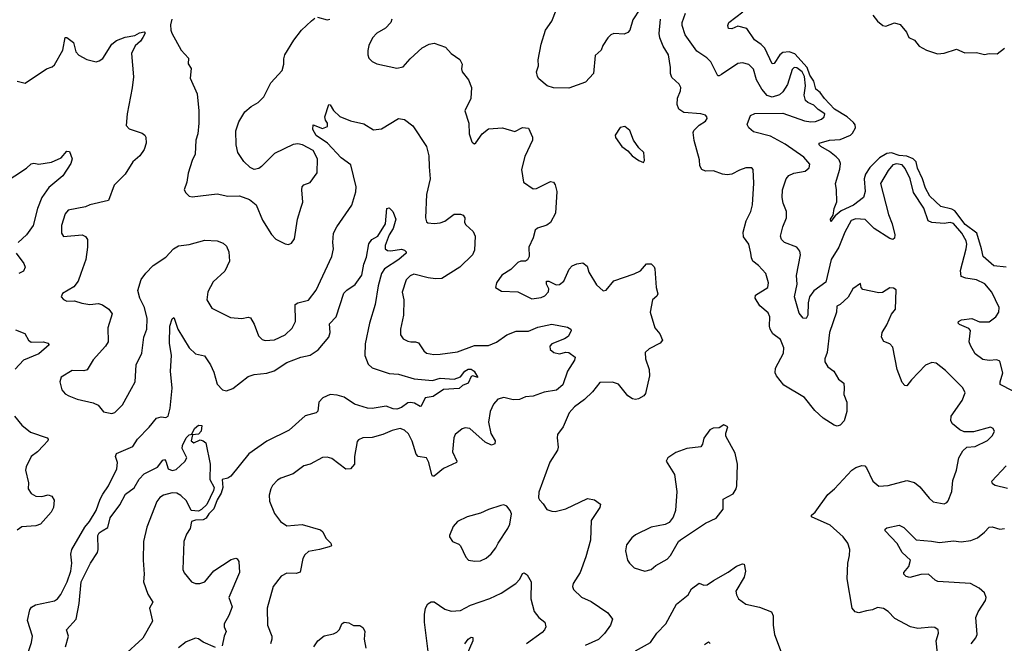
# Model space of a CAD drawing. Extents: x 2199565 to 2323334, y 894172 to 1018966.
# Tile 129 of 256: x 2293761 to 2300114, y 927969 to 931993. Entities that reach past the tile are written whole.
import ezdxf

# ---------------------------------------------------------------- set-up
doc = ezdxf.new("R2010")
doc.units = 0

msp = doc.modelspace()

# ---------------------------------------------------------------- linework, layer by layer
at = {"layer": '0CON10XD'}
for points in [[(2297808.3, 932131.7), (2297717.6, 931992.4), (2297697.1, 931925), (2297685, 931910), (2297660.5, 931899.5), (2297595, 931902.5), (2297575, 931894), (2297556.2, 931875), (2297523.5, 931826.5), (2297512, 931795), (2297475, 931762.5), (2297464.3, 931645), (2297411.1, 931588.9), (2297305, 931551.4), (2297205, 931552.9), (2297165, 931565.7), (2297110.3, 931610.3), (2297102, 931625), (2297095.8, 931655), (2297108.1, 931695), (2297105.9, 931734.1), (2297126.7, 931835), (2297153.5, 931925), (2297195, 931984), (2297221.5, 932055)], [(2300245, 929557.5), (2300087.7, 929637.7), (2300085.8, 929655), (2300104.3, 929715), (2300085, 929790), (2300065, 929798.8), (2300015, 929792.5), (2299975, 929799.4), (2299925, 929836), (2299895, 929890), (2299887.9, 929915), (2299895, 929986.2), (2299885, 930000), (2299823.8, 930025), (2299816.2, 930035), (2299818.8, 930045), (2299837.5, 930055), (2299905, 930064.5), (2299953.1, 930043.1), (2300015, 930043.2), (2300059.2, 930075), (2300077.5, 930105), (2300080.8, 930135), (2300032.9, 930235), (2299987.9, 930287.9), (2299935, 930314.4), (2299864.5, 930324.5), (2299835, 930336.2), (2299830.8, 930375), (2299868.4, 930515), (2299872, 930545), (2299867.2, 930565), (2299838.6, 930615), (2299785, 930676.8), (2299765, 930683.6), (2299725, 930677.6), (2299645, 930684.7), (2299621.5, 930695), (2299595, 930776.7), (2299528.3, 930878.3), (2299505.3, 930965), (2299475, 931032), (2299455, 931055.3), (2299418, 931062), (2299395, 931056.4), (2299365, 931019.2), (2299314.4, 930935.6), (2299366.7, 930735), (2299390.4, 930675), (2299407.1, 930605), (2299405, 930583.3), (2299395, 930574), (2299375, 930580), (2299274.4, 930644.4), (2299215, 930703.3), (2299155, 930708.6), (2299125, 930696.9), (2299085, 930621.9), (2299046.4, 930525), (2298997.3, 930445), (2298961.2, 930298.8), (2298885, 930243.3), (2298856.7, 930203.3), (2298847.2, 930165), (2298845.3, 930085), (2298835.3, 930064.7), (2298815, 930067.1), (2298789.3, 930099.3), (2298759.5, 930205), (2298776.4, 930285), (2298772.2, 930342.2), (2298797.9, 930475), (2298795, 930500), (2298775.7, 930525.7), (2298694.6, 930554.6), (2298677.1, 930575), (2298670.6, 930595), (2298684.4, 930655), (2298709.2, 930715), (2298708, 930755), (2298687.6, 930807.6), (2298681.5, 930845), (2298682.7, 930895), (2298707.1, 930965), (2298723.7, 930986.3), (2298755, 931002), (2298828.8, 931015), (2298855, 931036.7), (2298859.7, 931059.7), (2298819.4, 931105), (2298699.9, 931189.9), (2298605, 931241.1), (2298495, 931268.1), (2298464.6, 931294.6), (2298453.9, 931316.1), (2298476, 931375), (2298505, 931386.7), (2298685, 931389.2), (2298825, 931339.2), (2298865, 931333.2), (2298895, 931336.4), (2298935, 931351.1), (2298950.8, 931365), (2298955.6, 931385), (2298912.6, 931412.6), (2298885, 931440.9), (2298845, 931457.7), (2298831.5, 931471.5), (2298822.2, 931505), (2298831.7, 931565), (2298825, 931625.4), (2298810.2, 931655), (2298775, 931682.2), (2298756.8, 931683.2), (2298745, 931671.4), (2298715.4, 931575), (2298685, 931527.1), (2298662.2, 931507.8), (2298615, 931493.5), (2298583.8, 931503.8), (2298549.4, 931545), (2298515.3, 931605.3), (2298495, 931674), (2298465, 931702.5), (2298425, 931714.2), (2298395, 931710.8), (2298288.3, 931638.3), (2298275, 931630), (2298265, 931631.2), (2298220.9, 931720.9), (2298195, 931745.5), (2298128.9, 931788.9), (2298055, 931894.3), (2298035.4, 931955), (2298036.1, 931975), (2298056, 932035)], [(2300125, 930396.3), (2300045, 930405.2), (2299976.1, 930465), (2299967.1, 930515), (2299936.7, 930615), (2299861.1, 930671.1), (2299795, 930758.6), (2299775, 930769.6), (2299705, 930787.8), (2299633, 930853), (2299604.8, 930905), (2299586.1, 930965), (2299553.8, 931035), (2299544.5, 931075), (2299525.5, 931095.5), (2299485, 931112.8), (2299435, 931116.1), (2299385, 931134.1), (2299355, 931128.3), (2299309.1, 931100.9), (2299245, 931037.8), (2299218.8, 930995), (2299209.1, 930965), (2299215.4, 930884.6), (2299205.7, 930845), (2299141.5, 930795), (2299060.3, 930759.7), (2299022.9, 930727.1), (2298995, 930690), (2298993.3, 930705), (2299008.6, 930731.4), (2299015.6, 930775), (2299032.9, 930817.1), (2299032, 930895), (2299024.3, 930935), (2299052.8, 931027.2), (2299057.5, 931065), (2299048.1, 931088.1), (2299028.3, 931108.3), (2298985, 931142.8), (2298929.2, 931175), (2298919.2, 931185), (2298920, 931195), (2298985, 931215.8), (2299055, 931219.6), (2299121.5, 931248.5), (2299135, 931260.5), (2299152.8, 931295), (2299150.8, 931315), (2299139.6, 931329.6), (2299100, 931365), (2299018.3, 931415), (2298953.3, 931483.3), (2298925, 931523.2), (2298898.4, 931545), (2298885.1, 931595), (2298858.3, 931635), (2298842, 931685), (2298761.8, 931771.8), (2298725, 931785.9), (2298685, 931780.7), (2298664.7, 931765), (2298629.9, 931710.1), (2298615, 931708.1), (2298568.9, 931808.9), (2298545, 931833.1), (2298502, 931862), (2298453.3, 931935), (2298395, 931950.8), (2298355, 931932.5), (2298334.2, 931935), (2298328.9, 931955), (2298336.2, 931973.8), (2298427.7, 932042.3)], [(2294743.3, 931996.7), (2294735, 931960), (2294735.6, 931925.6), (2294742.9, 931905), (2294803.8, 931795), (2294850, 931745), (2294848.3, 931708.3), (2294868.3, 931678.3), (2294861.2, 931615), (2294907.5, 931515), (2294917.5, 931405), (2294917.5, 931325), (2294910.8, 931255), (2294898.6, 931215), (2294892.9, 931125), (2294874.2, 931085), (2294848.8, 931001.2), (2294840, 930945), (2294823.3, 930895), (2294832.5, 930875), (2294855, 930853.8), (2294875, 930848.8), (2295035, 930868.8), (2295105, 930854.2), (2295180, 930855), (2295245, 930833.3), (2295287.5, 930797.5), (2295328.7, 930698.7), (2295385.7, 930605.7), (2295415, 930576.2), (2295475, 930546), (2295495, 930542), (2295515, 930551.2), (2295535, 930577.5), (2295554.4, 930705), (2295578.2, 930781.8), (2295588.6, 930815), (2295580.8, 930895), (2295584, 930915), (2295595, 930926), (2295635, 930942), (2295680.6, 931005), (2295682.1, 931095), (2295655, 931149.2), (2295585, 931186.1), (2295555, 931191.2), (2295525, 931186.7), (2295405, 931128.6), (2295322, 931045), (2295305, 931032.9), (2295275, 931026), (2295248.3, 931038.3), (2295207.4, 931077.4), (2295168.6, 931135), (2295158.5, 931185), (2295156.9, 931275), (2295175, 931334.2), (2295215, 931398.1), (2295255, 931431.9), (2295300.9, 931459.1), (2295335.8, 931495), (2295380.8, 931585), (2295454.2, 931665), (2295465.8, 931705), (2295465, 931740), (2295471.2, 931765), (2295529.5, 931860.5), (2295580, 931925), (2295644.2, 931985), (2295665, 932002.5)], [(2295682.1, 932007.9), (2295745, 931991.4), (2295763.3, 931995)], [(2296162, 931995), (2296156.2, 931975), (2296121.2, 931938.8), (2296065, 931905.8), (2296038.1, 931875), (2296013.1, 931825), (2296006.6, 931793.4), (2296006.5, 931765), (2296014.4, 931745), (2296035, 931723.1), (2296065, 931708.1), (2296195, 931680.8), (2296235, 931688.6), (2296281.1, 931738.9), (2296358.5, 931811.5), (2296402.5, 931835), (2296435, 931841.4), (2296508.8, 931815), (2296545, 931774), (2296600.8, 931735), (2296616, 931705), (2296611.4, 931675), (2296615.7, 931655), (2296657.1, 931605), (2296675.8, 931555), (2296671.4, 931485), (2296633.8, 931405), (2296658, 931325), (2296661.2, 931255), (2296677.5, 931205), (2296685, 931197.5), (2296695, 931192.5), (2296705, 931197.5), (2296745, 931256.7), (2296785, 931287.5), (2296875.9, 931294.1), (2296955, 931271.2), (2297005, 931296.2), (2297045, 931292.5), (2297070, 931235), (2297068.8, 931215), (2297020.9, 931109.1), (2296998.2, 931025), (2297011.4, 930945), (2297075, 930901.4), (2297095, 930903.1), (2297185, 930947.5), (2297205, 930943.8), (2297216.6, 930926.6), (2297227.8, 930885), (2297217.5, 930745), (2297186.7, 930685), (2297162.7, 930667.3), (2297102.5, 930647.5), (2297086.7, 930635), (2297073.3, 930585), (2297046, 930524), (2297048.8, 930465), (2297038, 930442), (2297025, 930433.8), (2296995, 930433.8), (2296975, 930426.2), (2296930.3, 930379.7), (2296871.2, 930345), (2296837.5, 930295), (2296830, 930265), (2296870.7, 930240.7), (2296975, 930237.5), (2297065, 930190.8), (2297125, 930200.6), (2297148.9, 930211.1), (2297173.2, 930236.8), (2297175.8, 930255), (2297160, 930285), (2297160, 930305), (2297175, 930306.2), (2297222.1, 930282.1), (2297245, 930284.4), (2297271.9, 930305), (2297307, 930383), (2297325.4, 930404.6), (2297355, 930417.5), (2297394.3, 930424.3), (2297422.1, 930402.1), (2297433.7, 930363.7), (2297481.7, 930281.7), (2297526.4, 930243.6), (2297545, 930246.7), (2297595, 930308), (2297725, 930352.5), (2297767, 930373), (2297805, 930416.7), (2297835, 930417.5), (2297855, 930397.5), (2297859.2, 930385), (2297866.7, 930265), (2297877.3, 930222.7), (2297871.2, 930208.8), (2297844, 930185), (2297829.2, 930105), (2297858.6, 930005), (2297892, 929965), (2297908.8, 929925), (2297894.1, 929905.9), (2297821.7, 929868.3), (2297796.7, 929845), (2297798, 929805), (2297822.9, 929735), (2297823.8, 929695), (2297798.8, 929581.2), (2297787.5, 929565), (2297753.9, 929546.1), (2297735, 929541.2), (2297715, 929546.2), (2297685.7, 929565.7), (2297625, 929641.4), (2297585.6, 929654.4), (2297505, 929652), (2297457.6, 929592.4), (2297405, 929542.2), (2297341.4, 929495), (2297305.7, 929455), (2297268, 929365), (2297232, 929315), (2297228, 929295), (2297235.7, 929235), (2297232, 929215), (2297182.5, 929137.5), (2297110, 928945), (2297108.3, 928908.3), (2297113.9, 928893.9), (2297138.8, 928868.8), (2297162.3, 928832.3), (2297195, 928821.2), (2297215, 928820), (2297285, 928837.5), (2297425, 928903.1), (2297470, 928895), (2297507.5, 928867.5), (2297504.2, 928845), (2297448.3, 928761.7), (2297444.4, 928635), (2297414.1, 928525.9), (2297377.5, 928425), (2297332, 928355), (2297328.8, 928335), (2297334, 928315), (2297385, 928266), (2297448.7, 928238.7), (2297555, 928166.2), (2297586.2, 928125), (2297572.5, 928085), (2297535, 928032), (2297495, 927992.5), (2297410, 927955)], [(2299515, 929668.6), (2299485, 929630.8), (2299472.4, 929632.4), (2299455, 929651.2), (2299423.3, 929735), (2299395, 929880), (2299375, 929900.8), (2299336, 929916), (2299321.2, 929945), (2299325.8, 929975), (2299356.7, 930023.3), (2299385, 930093.3), (2299412, 930125), (2299415, 930250), (2299399.3, 930259.3), (2299375, 930262.5), (2299326.8, 930233.2), (2299305, 930229.2), (2299201.7, 930251.7), (2299190, 930265), (2299185, 930290), (2299136.7, 930255), (2299107.2, 930202.8), (2299055, 930153.8), (2299032.5, 930145), (2299030, 930105), (2298985.6, 929975), (2298970, 929845), (2298955.6, 929805), (2298955.6, 929785), (2298975, 929752.9), (2299014.2, 929724.2), (2299043.6, 929673.6), (2299078.1, 929648.1), (2299080.6, 929615), (2299077.8, 929575), (2299098.1, 929525), (2299098.6, 929465), (2299080, 929405), (2299055, 929376.2), (2299035, 929370), (2299015, 929376), (2298945, 929421.4), (2298891.5, 929471.5), (2298824.6, 929554.6), (2298690.8, 929635), (2298642.9, 929695), (2298634.4, 929715), (2298638.5, 929745), (2298689.4, 929840.6), (2298692.2, 929875), (2298669.2, 929929.2), (2298620.8, 929965), (2298603.1, 929995), (2298597.8, 930015), (2298600.4, 930075), (2298590.5, 930100.5), (2298537.3, 930147.3), (2298505.6, 930195), (2298509.2, 930215), (2298586.9, 930265), (2298591.9, 930295), (2298575.7, 930355), (2298527.3, 930407.3), (2298491.9, 930435), (2298481.8, 930455), (2298478.8, 930485), (2298464.6, 930544.6), (2298430.7, 930590.7), (2298427.9, 930622.1), (2298448.9, 930695), (2298478.1, 930755), (2298488.3, 930798.3), (2298497, 930937), (2298493.3, 931025), (2298485, 931036), (2298445, 931035.8), (2298405, 931022.5), (2298355, 930995.8), (2298325, 930992.5), (2298295, 930995.7), (2298237.6, 931017.6), (2298185, 931014.2), (2298161.2, 931025), (2298148.8, 931048.8), (2298147.4, 931087.4), (2298113.4, 931213.4), (2298105.7, 931265), (2298111.5, 931278.5), (2298145, 931312.5), (2298185, 931336.7), (2298195.8, 931354.2), (2298193.8, 931365), (2298185, 931376.2), (2298155, 931386), (2298045, 931392.9), (2298014, 931415), (2298002, 931445), (2298006.2, 931486.2), (2298025, 931532.5), (2298027.1, 931555), (2298016.6, 931576.6), (2297968.5, 931618.5), (2297960, 931645), (2297959.2, 931685), (2297946.5, 931765), (2297911.8, 931821.8), (2297890.4, 931875), (2297886.2, 931903.8), (2297894.5, 931995)], [(2299265, 932022.5), (2299295, 931982.5), (2299330, 931955), (2299349.3, 931950.7), (2299405, 931973.3), (2299440.7, 931960.7), (2299483, 931913), (2299498.3, 931878.3), (2299535, 931860), (2299565, 931822), (2299612.5, 931795), (2299682.3, 931772.3), (2299725, 931776), (2299805, 931803.3), (2299858.3, 931778.3), (2299935, 931780), (2299985, 931767.5), (2300015, 931773.8), (2300067.9, 931772.1), (2300115, 931808.8)], [(2293745, 931596.2), (2293796.4, 931583.6), (2293935, 931676.2), (2293971.2, 931688.8), (2293985, 931701.2), (2294040.8, 931795), (2294055, 931876.7), (2294065, 931878), (2294108.6, 931845), (2294124, 931785), (2294143.2, 931763.2), (2294195, 931736), (2294255, 931721.2), (2294275, 931726.7), (2294297, 931743), (2294355.4, 931834.6), (2294385, 931859.2), (2294440.9, 931879.1), (2294505, 931890.8), (2294535, 931907.5), (2294565, 931913.3), (2294570, 931905), (2294555, 931876.7), (2294541.2, 931855), (2294506.4, 931823.6), (2294482.5, 931775), (2294495.3, 931624.7), (2294487.9, 931552.1), (2294455.4, 931385), (2294449.1, 931309.1), (2294468.7, 931288.7), (2294550.9, 931260.9), (2294568.5, 931248.5), (2294575.8, 931235), (2294578, 931195), (2294564.2, 931155.8), (2294536.2, 931115), (2294492, 931075), (2294441.2, 930995), (2294370.8, 930925), (2294333.9, 930826.1), (2294215, 930797.5), (2294185, 930784.3), (2294075, 930764), (2294055, 930740), (2294032.2, 930665), (2294031.4, 930615), (2294044.3, 930594.3), (2294165, 930603.8), (2294185, 930593.8), (2294198.8, 930575), (2294200, 930525), (2294188.1, 930445), (2294155.6, 930354.4), (2294138, 930305), (2294111.7, 930268.3), (2294037.5, 930225), (2294030, 930205), (2294045, 930186.7), (2294065, 930176.7), (2294115, 930178.8), (2294163.4, 930163.4), (2294214.2, 930155.8), (2294270.9, 930160.9), (2294295, 930152.5), (2294337.5, 930125), (2294357.5, 930095), (2294330.8, 930005), (2294331.4, 929915), (2294316, 929885), (2294235, 929798), (2294196.8, 929733.2), (2294175, 929725.8), (2294100.3, 929729.7), (2294030, 929685), (2294021.2, 929655), (2294033.8, 929605), (2294055, 929578.8), (2294077.5, 929565), (2294133, 929543), (2294235, 929520), (2294266.7, 929505), (2294302.3, 929462.3), (2294355, 929452), (2294375, 929458.8), (2294425, 929508), (2294482.5, 929612.5), (2294507.1, 929655), (2294513.1, 929765), (2294548.9, 929841.1), (2294562.1, 929945), (2294582.2, 929995), (2294584.4, 930065), (2294566, 930135), (2294536.7, 930196.7), (2294524.4, 930245), (2294544.6, 930315.4), (2294575, 930358), (2294622.7, 930407.3), (2294705, 930460.8), (2294754, 930515), (2294785, 930533.1), (2294855, 930541.8), (2294955, 930570.6), (2295035, 930565.8), (2295075, 930550), (2295095, 930531.2), (2295110, 930495), (2295115.8, 930435), (2295085, 930370), (2295009.8, 930300.2), (2294975, 930237.5), (2294969.2, 930185), (2295000.9, 930130.9), (2295120.9, 930070.9), (2295195, 930064.3), (2295235, 930074), (2295249.7, 930069.7), (2295275, 930027.5), (2295302.3, 929952.3), (2295325, 929928.8), (2295345, 929922), (2295405, 929925.8), (2295475, 929959.2), (2295518.9, 930001.1), (2295540.8, 930045), (2295539.2, 930155), (2295555, 930165.6), (2295625, 930182.2), (2295675, 930247.5), (2295775.6, 930465), (2295786.5, 930515), (2295781.9, 930555), (2295785.7, 930615), (2295806.7, 930655), (2295903.6, 930796.4), (2295931.1, 930881.1), (2295931.2, 930915), (2295898.2, 931055), (2295835, 931100.4), (2295746.2, 931196.2), (2295674.6, 931245), (2295652.9, 931285), (2295655, 931313.3), (2295715, 931291.4), (2295747.5, 931302.5), (2295748, 931325), (2295734.2, 931345), (2295731.1, 931365), (2295755, 931446.2), (2295765, 931443.3), (2295786.4, 931406.4), (2295827.6, 931367.6), (2295895, 931340.6), (2295980.9, 931320.9), (2296045, 931280.8), (2296095, 931288.8), (2296204.3, 931355.7), (2296245, 931348.1), (2296297.1, 931307.1), (2296385.6, 931175), (2296401.9, 931115), (2296403.3, 931043.3), (2296409.5, 930965), (2296385.3, 930864.7), (2296380.5, 930715), (2296385, 930687.5), (2296395, 930681.2), (2296435, 930677.1), (2296475, 930681.9), (2296505, 930692.2), (2296565, 930737.5), (2296605, 930738.1), (2296622.2, 930732.2), (2296632.5, 930715), (2296632, 930685), (2296638.8, 930668.8), (2296686.2, 930626.2), (2296700.8, 930595), (2296695.8, 930505), (2296682.5, 930475), (2296601.1, 930395), (2296485, 930321.9), (2296445, 930320), (2296397.4, 930327.4), (2296305, 930350), (2296281.1, 930338.9), (2296255.8, 930315), (2296228.1, 930235), (2296238.9, 930185), (2296237.1, 930085), (2296219.2, 929995), (2296218.3, 929958.3), (2296235, 929933.8), (2296265, 929917.5), (2296285, 929914.4), (2296315, 929914.4), (2296335, 929907.1), (2296368, 929855), (2296385, 929840.8), (2296432.8, 929832.8), (2296475, 929834.6), (2296585, 929848.8), (2296695, 929890.9), (2296785, 929889.4), (2296838.3, 929911.7), (2296905, 929959.1), (2296965, 929982.2), (2297045, 929981.8), (2297105, 930008.9), (2297195, 930028.2), (2297295, 930007.8), (2297316.2, 929995), (2297318.8, 929985), (2297300.6, 929949.4), (2297276.2, 929933.8), (2297195, 929901.2), (2297181.2, 929885), (2297183.9, 929863.9), (2297207.5, 929845), (2297245, 929836), (2297285, 929847.5), (2297305, 929845.8), (2297344, 929815), (2297340.8, 929795), (2297295.7, 929724.3), (2297264.5, 929635.5), (2297225, 929602.9), (2297145, 929589.2), (2297075, 929563.3), (2297025, 929560), (2296985, 929541.9), (2296945, 929539.5), (2296885, 929554.4), (2296845.5, 929544.5), (2296819.1, 929510.9), (2296796.3, 929463.7), (2296785.5, 929395), (2296801.8, 929321.8), (2296829.4, 929275), (2296826.2, 929255), (2296805, 929248.1), (2296765, 929266.5), (2296664.5, 929354.5), (2296635, 929359.4), (2296615, 929352.9), (2296570.8, 929315), (2296562.2, 929295), (2296554.4, 929205), (2296580.6, 929145), (2296579.2, 929135), (2296495, 929095.6), (2296435, 929046.7), (2296425, 929046.7), (2296420, 929055), (2296401.1, 929135), (2296386, 929165), (2296332.5, 929175), (2296318.5, 929188.5), (2296293.7, 929273.7), (2296269.7, 929319.7), (2296243.3, 929345), (2296215, 929354.2), (2296165, 929342.9), (2296105, 929315.8), (2296035, 929297.1), (2295975, 929294), (2295947.7, 929282.3), (2295938.3, 929271.7), (2295921.4, 929175), (2295920.8, 929125), (2295895, 929094), (2295865, 929092), (2295775, 929160.8), (2295745, 929169.2), (2295715, 929168), (2295635, 929124), (2295595, 929113.8), (2295526.8, 929063.2), (2295446.7, 929035), (2295425, 929021.2), (2295393.2, 928986.8), (2295380.8, 928965), (2295370.8, 928925), (2295372.5, 928885), (2295405.8, 928805.8), (2295444.3, 928754.3), (2295485, 928726.2), (2295584.5, 928734.5), (2295701.3, 928701.3), (2295717.2, 928687.2), (2295737.5, 928647.5), (2295768.8, 928615), (2295772.5, 928597.5), (2295757.7, 928592.3)], [(2297785, 931070), (2297792.5, 931085), (2297787.5, 931135), (2297756.1, 931166.1), (2297721.2, 931215), (2297698.3, 931278.3), (2297665, 931302.5), (2297635, 931297.5), (2297603, 931247), (2297605, 931232.5), (2297646.2, 931175), (2297685.7, 931145.7), (2297712.5, 931115), (2297755, 931083.3), (2297785, 931070)], [(2293654.1, 930935.9), (2293805, 931033.8), (2293835, 931063.3), (2293853.6, 931066.4), (2293885, 931060), (2293965.8, 931074.2), (2294028.8, 931101.2), (2294065, 931144), (2294082.3, 931142.3), (2294099.2, 931095), (2294092, 931065), (2294039.5, 930985), (2293949.6, 930910.4), (2293903.3, 930845), (2293875.6, 930775), (2293849.4, 930665), (2293804.4, 930605), (2293751.4, 930555)], [(2293795, 927846.7), (2293837.5, 927975), (2293844.2, 928015), (2293811.8, 928115), (2293826.7, 928185), (2293838.3, 928201.7), (2293863.9, 928216.1), (2293985, 928243.1), (2294005, 928255.8), (2294026.2, 928283.8), (2294068.5, 928365), (2294090.6, 928435), (2294098.6, 928485), (2294091.8, 928545), (2294098.2, 928575), (2294181.9, 928718.1), (2294212.5, 928755), (2294255, 928825.8), (2294280.2, 928899.8), (2294298.7, 928931.3), (2294335, 928984.3), (2294388.2, 929095), (2294392.5, 929135), (2294380, 929175), (2294386.6, 929193.4), (2294491.5, 929238.5), (2294521.1, 929285), (2294597.4, 929362.6), (2294645, 929420.8), (2294675, 929430), (2294705, 929426.2), (2294718.8, 929435), (2294731.4, 929485), (2294745.6, 929615), (2294735.4, 929725), (2294741.1, 929825), (2294728.7, 929905), (2294729.2, 930015), (2294745, 930063.3), (2294755, 930070), (2294761.2, 930061.2), (2294781.4, 929995), (2294855, 929876), (2294895, 929836.2), (2294954.1, 929824.1), (2294992, 929765), (2295015, 929717.5), (2295035, 929640), (2295070, 929605), (2295095, 929597.5), (2295137.2, 929612.8), (2295235, 929691.1), (2295275, 929703.9), (2295355, 929711.8), (2295402.7, 929727.3), (2295485, 929779.6), (2295575, 929814.6), (2295635, 929827.7), (2295687.4, 929862.6), (2295756.1, 929945), (2295763.8, 929975), (2295759.4, 930030.6), (2295802.5, 930075), (2295852.6, 930227.4), (2295871.8, 930248.2), (2295926.3, 930283.7), (2295969.5, 930345), (2295981.8, 930415), (2295999.4, 930460.6), (2296013.8, 930546.2), (2296033.6, 930573.6), (2296071.4, 930595), (2296120.9, 930675), (2296130.8, 930775), (2296145, 930778.9), (2296169.1, 930755), (2296188.1, 930705), (2296170.5, 930645), (2296144.6, 930605), (2296118.5, 930535), (2296120, 930515), (2296135, 930503.1), (2296155, 930500.5), (2296225, 930512.2), (2296245, 930505.4), (2296255.7, 930494.3), (2296255.8, 930485), (2296207.3, 930445), (2296114.4, 930385.6), (2296094.6, 930355), (2296073.2, 930275), (2296054.5, 930155), (2296018.9, 930035), (2295989.3, 929900.7), (2295988.9, 929825), (2296009.1, 929769.1), (2296036.4, 929746.4), (2296145, 929709.2), (2296205, 929704.5), (2296305.9, 929675.9), (2296424.7, 929665.3), (2296475, 929680), (2296565, 929674.1), (2296605, 929687.3), (2296634.1, 929725), (2296655, 929737.6), (2296675, 929738), (2296694.4, 929725), (2296716.2, 929683.8), (2296685, 929694.2), (2296675, 929691.2), (2296655, 929646.7), (2296618.6, 929631.4), (2296596.7, 929613.3), (2296495, 929607.3), (2296428.8, 929561.2), (2296376.7, 929553.3), (2296352, 929498), (2296345, 929496), (2296307.5, 929517.5), (2296282.4, 929522.4), (2296265, 929520), (2296225, 929490.9), (2296195, 929480.2), (2296171.4, 929481.4), (2296125, 929497.9), (2296035, 929484.8), (2296005, 929485.9), (2295922.3, 929512.3), (2295855, 929556.5), (2295809.5, 929570.5), (2295765, 929573.6), (2295717.6, 929552.4), (2295690.6, 929525), (2295684.1, 929465.9), (2295674.3, 929455.7), (2295603.8, 929436.2), (2295500, 929345), (2295355, 929273.1), (2295238.7, 929191.3), (2295122.6, 929047.4), (2295105, 929033.6), (2295068.1, 929025), (2295071.9, 928975), (2295062.2, 928937.8), (2295034.7, 928895), (2295013.1, 928836.9), (2294981.1, 928805), (2294963.5, 928776.5), (2294944.5, 928765.5), (2294895, 928764), (2294870, 928755), (2294860.5, 928709.5), (2294837.3, 928672.7), (2294821.2, 928625), (2294814.2, 928444.2), (2294822.7, 928422.7), (2294870, 928365), (2294895.6, 928355.6), (2294924.4, 928354.4), (2294955, 928365.7), (2295013.6, 928436.4), (2295125, 928510), (2295155, 928518), (2295165, 928513.3), (2295175.8, 928495.8), (2295180, 928425), (2295110.5, 928265), (2295131.9, 928205), (2295111.1, 928148.9), (2295081.1, 928095), (2295080.5, 928075), (2295094.4, 928045), (2295080.8, 928015), (2295067.3, 927952.7)], [(2293738, 930485), (2293788.5, 930418.5), (2293795.8, 930395), (2293785, 930370.8), (2293755.4, 930354.6)], [(2293735, 929992.2), (2293795, 929967.1), (2293819.2, 929925), (2293835, 929911.4), (2293915, 929914.4), (2293942.5, 929905), (2293952.5, 929895), (2293885, 929835.5), (2293785, 929795.5), (2293732.3, 929737.7)], [(2299682, 927905), (2299674, 927985), (2299688.8, 928035), (2299686.7, 928055), (2299665, 928071.2), (2299643.9, 928073.9), (2299555.8, 928064.2), (2299507.5, 928075), (2299408.2, 928128.2), (2299364.2, 928175), (2299335, 928194.3), (2299295, 928199.2), (2299262.5, 928185), (2299225, 928178.6), (2299175, 928164.4), (2299152.4, 928172.4), (2299131.9, 928195), (2299100, 928385), (2299104.4, 928485), (2299115.8, 928535.8), (2299116.2, 928575), (2299104.2, 928615), (2299074, 928655), (2298990.5, 928730.5), (2298870, 928785), (2298870, 928795), (2298894.1, 928815.9), (2298975, 928929.4), (2299018.1, 928965), (2299130, 929085), (2299155, 929102.2), (2299195, 929115.6), (2299213.3, 929113.3), (2299225, 929102), (2299266, 929015), (2299305, 928982.5), (2299365, 928986), (2299485, 929018.5), (2299535, 929006.7), (2299569.4, 928979.4), (2299628, 928905), (2299655, 928882), (2299725, 928868.8), (2299742.3, 928877.7), (2299751.7, 928888.3), (2299775, 928947.5), (2299781.7, 929018.3), (2299804.4, 929085), (2299820.8, 929165), (2299845, 929210), (2299872.5, 929235), (2299925, 929238.8), (2300005, 929276.7), (2300035, 929307.5), (2300050, 929335), (2300042.5, 929355), (2300025, 929362.5), (2299915, 929333.8), (2299855, 929332.5), (2299825.6, 929345.6), (2299778.6, 929385), (2299768.1, 929405), (2299770.6, 929435), (2299841.9, 929535), (2299861.4, 929585), (2299845, 929616.2), (2299812.1, 929652.1), (2299735, 929729.1), (2299675, 929775.8), (2299645, 929780.6), (2299605, 929762.5), (2299515, 929668.6)], [(2293727.1, 929435), (2293775.4, 929375.4), (2293831.9, 929331.9), (2293938.8, 929295), (2293945.7, 929285), (2293944, 929275), (2293914.5, 929245.5), (2293875.4, 929204.6), (2293836, 929175), (2293802.6, 929107.4), (2293800, 929085), (2293819.2, 929005), (2293817.1, 928965), (2293835.8, 928935), (2293865, 928918.1), (2293905, 928916.9), (2293945, 928925.7), (2293969.1, 928919.1), (2293983.2, 928893.2), (2293979.5, 928845), (2293965, 928815.8), (2293895, 928737.5), (2293865, 928726.9), (2293775, 928720.5), (2293745, 928698.1)], [(2294056.2, 927945), (2294075.4, 928014.6), (2294064.3, 928055), (2294126.3, 928123.7), (2294145.2, 928225), (2294159, 928365), (2294217.6, 928485), (2294263, 928555), (2294267.8, 928575), (2294265.2, 928665), (2294275, 928682.4), (2294294.6, 928694.6), (2294331.1, 928715), (2294345, 928779.3), (2294407.1, 928862.9), (2294445, 928930.8), (2294499.1, 928970.9), (2294531.6, 929028.4), (2294565, 929062.3), (2294650, 929105), (2294685, 929151.2), (2294695, 929153.8), (2294703.8, 929145), (2294720, 929095), (2294745, 929084.2), (2294770.7, 929089.3), (2294827.7, 929142.3), (2294840, 929165), (2294808.6, 929225), (2294811.5, 929245), (2294835, 929295.4), (2294855, 929314.3), (2294871.7, 929318.3), (2294890.3, 929355), (2294915, 929376.2), (2294936.2, 929375), (2294931.7, 929338.3), (2294915, 929318.8), (2294877, 929313), (2294867.5, 929275), (2294885, 929263.3), (2294925, 929282.5), (2294945.9, 929275.9), (2294961.7, 929261.7), (2294990.8, 929125), (2294988.4, 929025), (2295015.3, 928975), (2295011.8, 928955), (2294967.8, 928865), (2294935, 928831.9), (2294915, 928820.6), (2294868.6, 928825), (2294837.2, 928887.2), (2294801.5, 928921.5), (2294775, 928937.2), (2294745, 928939.1), (2294688.8, 928925), (2294665, 928908.6), (2294646.1, 928883.9), (2294582.6, 928717.4), (2294560, 928625), (2294557.7, 928505), (2294565.5, 928415), (2294559.4, 928365), (2294588.6, 928285), (2294620, 928235), (2294600, 928195), (2294619.2, 928110.8), (2294555, 928002.5), (2294428.6, 927885)], [(2297795, 928434), (2297835, 928445.8), (2297865, 928471.4), (2297938.3, 928511.7), (2297960, 928535), (2298011.2, 928625), (2298025, 928636.2), (2298185, 928743.8), (2298255, 928776.7), (2298299.2, 928835), (2298300.8, 928899.2), (2298365, 928932.5), (2298383.3, 928965), (2298388.8, 928985), (2298392, 929125), (2298376.2, 929195), (2298317.5, 929305), (2298317.5, 929325), (2298330, 929365), (2298305, 929377.5), (2298275, 929360), (2298235, 929357.5), (2298213.6, 929346.4), (2298175, 929292.5), (2298166.4, 929253.6), (2298155, 929237.5), (2298065, 929226.2), (2297995, 929200), (2297942.5, 929165), (2297933, 929143), (2297985, 929057.5), (2298001.7, 928948.3), (2297992.5, 928825), (2297976.8, 928783.2), (2297951.2, 928748.8), (2297925, 928736), (2297835, 928717.1), (2297735, 928668.1), (2297710.9, 928649.1), (2297675.6, 928604.4), (2297670.6, 928565), (2297682.9, 928505), (2297695, 928486.2), (2297725, 928456), (2297795, 928434)], [(2300135, 928968.2), (2300055, 928986.9), (2300038.1, 928998.1), (2300034, 929015), (2300125, 929114.5)], [(2296698.8, 928498.8), (2296735, 928500.8), (2296770.9, 928519.1), (2296803.4, 928546.6), (2296834.2, 928585), (2296847.5, 928615), (2296910.3, 928709.7), (2296922.7, 928737.3), (2296933.3, 928805), (2296926.1, 928826.1), (2296903.8, 928853.8), (2296885, 928861.2), (2296865, 928858), (2296785, 928832.5), (2296735, 928808), (2296647.5, 928785), (2296585.9, 928754.1), (2296558.3, 928721.7), (2296533.3, 928665), (2296533.3, 928655), (2296553.3, 928625), (2296595, 928607.5), (2296605, 928597.5), (2296640, 928525), (2296655.9, 928505.9), (2296698.8, 928498.8)], [(2299900, 927965), (2299930.5, 928005), (2299937.5, 928025), (2299930.4, 928135), (2299945, 928172.9), (2299993.1, 928245), (2299995.6, 928265), (2299985.7, 928295), (2299952, 928325), (2299895.4, 928355.4), (2299685, 928368.1), (2299666.6, 928376.6), (2299625.5, 928415.5), (2299575, 928412.5), (2299505, 928393.9), (2299479.8, 928399.8), (2299465.7, 928415), (2299465.7, 928425), (2299498.1, 928465), (2299508.6, 928505), (2299454.7, 928554.7), (2299422, 928612), (2299345.8, 928695), (2299346, 928705), (2299355, 928714), (2299435, 928730.8), (2299465, 928716), (2299545, 928637.3), (2299643.2, 928626.8), (2299695, 928620), (2299785, 928630.9), (2299835, 928622.9), (2299898.1, 928631.9), (2299939.8, 928650.2), (2299986, 928685), (2300015, 928717.5), (2300035, 928720), (2300085, 928705.7), (2300115, 928709.2)], [(2295757.7, 928592.3), (2295695, 928573.1), (2295625, 928561.4), (2295600.9, 928539.1), (2295588.6, 928515), (2295571.7, 928428.3), (2295545, 928418.6), (2295485, 928422), (2295448.8, 928401.2), (2295396, 928335), (2295357.5, 928195), (2295360.8, 928085), (2295387.1, 928015), (2295388.6, 927995), (2295379.2, 927965)], [(2297735, 927921.2), (2297830.8, 927975), (2297870.9, 928035), (2297930, 928095), (2297998.9, 928221.1), (2298075, 928282.5), (2298095, 928321.2), (2298145, 928357.5), (2298174.2, 928344.2), (2298196.7, 928345), (2298238, 928375), (2298332.7, 928427.3), (2298385, 928465.7), (2298425, 928482.5), (2298435, 928480), (2298444, 928435), (2298435.7, 928395), (2298381.9, 928305), (2298385, 928282.5), (2298398.8, 928255), (2298445, 928221.9), (2298535, 928202.9), (2298610.9, 928170.9), (2298621.4, 928145), (2298621.4, 928085), (2298630.8, 928025), (2298680.8, 927895)], [(2296396.6, 927916.6), (2296373.1, 928105), (2296372.2, 928155), (2296378.9, 928195), (2296395, 928223.8), (2296415, 928235.8), (2296435, 928235.8), (2296505, 928188.6), (2296545, 928175.8), (2296605, 928179.4), (2296670, 928215), (2296795, 928258.1), (2296867.6, 928292.4), (2296962.9, 928355), (2296988, 928382), (2297005, 928420), (2297015, 928423.3), (2297035, 928410), (2297061.9, 928365), (2297059.2, 928255), (2297080.8, 928175), (2297110, 928135), (2297150, 928105), (2297155.7, 928075.7), (2297148.1, 928055), (2297131.7, 928038.3), (2297030, 927965)], [(2295658.6, 927945), (2295684.5, 927985.5), (2295725, 928016), (2295785, 928030), (2295808.3, 928041.7), (2295825, 928057.5), (2295839.2, 928095), (2295855, 928105.8), (2295885, 928101.1), (2295915, 928084.2), (2295955, 928082.9), (2295975, 928070), (2295987.6, 928047.6), (2295982.9, 927995), (2295995, 927937.5)], [(2295025, 927940.9), (2294945, 927976.9), (2294915, 927997.5), (2294895, 928002), (2294835, 927978.8), (2294785, 927940)], [(2296633.9, 927966.1), (2296655, 927996.4), (2296675, 928008.9), (2296685.5, 928005.5), (2296685.4, 927985), (2296642.2, 927885)], [(2298179.7, 927960.3), (2298205, 927978.8), (2298216.8, 927966.8)]]:
    msp.add_lwpolyline(points, dxfattribs=at)

doc.saveas('drawing.dxf')
